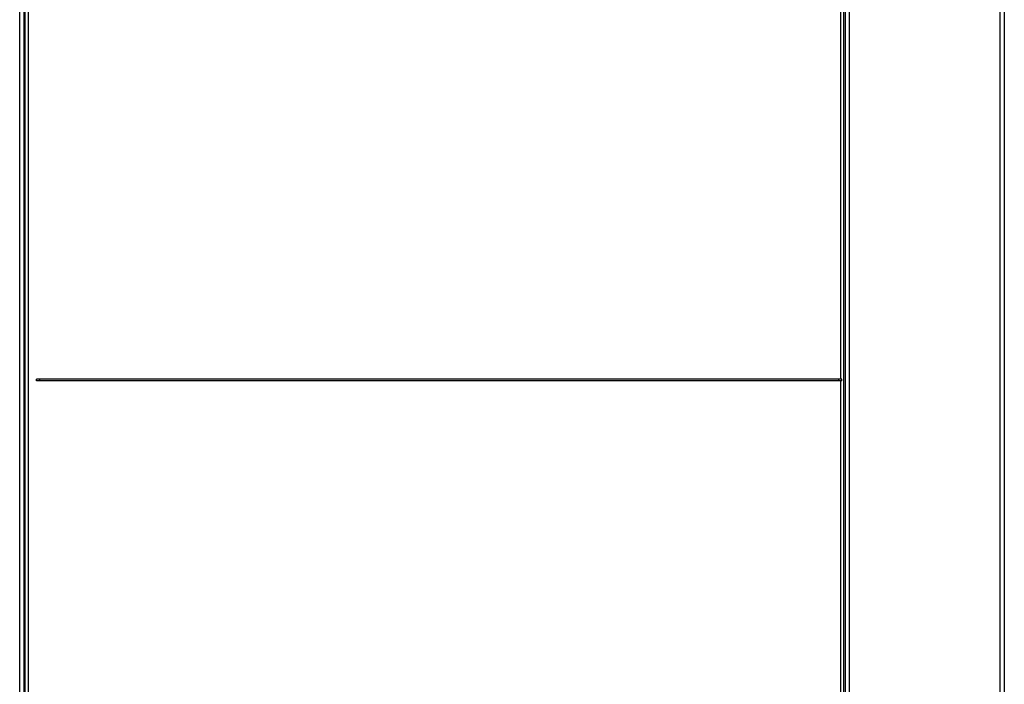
# Model space of a CAD drawing. Header units: millimetres. Extents: x 42 to 514, y 147 to 318.
# Tile 89 of 90: x 493 to 514, y 161 to 174. Entities that reach past the tile are written whole.
import ezdxf

# ---------------------------------------------------------------- set-up
doc = ezdxf.new("R2010")
doc.units = ezdxf.units.MM

msp = doc.modelspace()

# ---------------------------------------------------------------- linework, layer by layer
at = {"color": 7, "linetype": 'Continuous', "lineweight": 25}
for p, q in [((493.124, 155.517), (493.124, 200.85)), ((493.208, 200.826), (493.208, 155.498)), ((510.241, 200.826), (510.241, 155.498)), ((510.324, 200.88), (510.324, 155.517)), ((513.458, 155.517), (513.458, 200.88)), ((513.541, 200.85), (513.541, 155.517)), ((493.241, 155.433), (493.241, 195.183)), ((493.297, 195.183), (493.297, 155.433)), ((510.208, 195.183), (510.208, 155.433)), ((493.474, 166.8), (493.474, 166.833)), ((493.541, 166.833), (493.474, 166.833)), ((493.541, 166.8), (493.541, 166.833)), ((510.108, 166.833), (493.541, 166.833)), ((510.108, 166.8), (510.108, 166.833)), ((510.174, 166.833), (510.108, 166.833)), ((510.174, 166.8), (510.174, 166.833)), ((493.541, 166.8), (493.474, 166.8)), ((510.108, 166.8), (493.541, 166.8)), ((510.174, 166.8), (510.108, 166.8))]:
    msp.add_line(p, q, dxfattribs=at)
at = {"color": 8, "linetype": 'Continuous', "lineweight": 25}
for p, q in [((510.152, 166.833), (510.152, 183.467)), ((510.152, 155.433), (510.152, 166.8))]:
    msp.add_line(p, q, dxfattribs=at)

doc.saveas('drawing.dxf')
